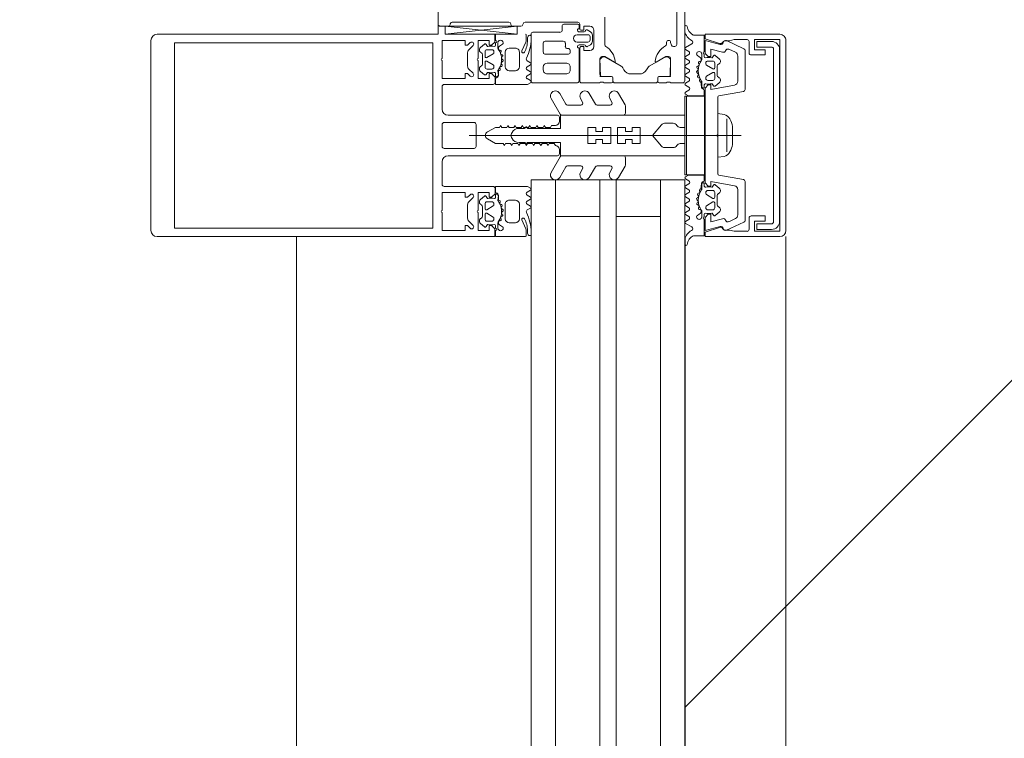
# Model space of a CAD drawing. Header units: centimetres. Extents: x -1737 to 3083, y -1 to 3760.
# Tile 7 of 36: x -574 to -550, y 1413 to 1431. Entities that reach past the tile are written whole.
import ezdxf

# ---------------------------------------------------------------- set-up
doc = ezdxf.new("R2010")
doc.units = ezdxf.units.CM
for name, color, linetype, lineweight in [('A-DETL-GENF', 92, 'Continuous', 9), ('A-DOOR', 31, 'Continuous', 13), ('A-GLAZ-CURT', 52, 'Continuous', 13), ('A-GLAZ-CWMG', 51, 'Continuous', 13), ('G-ANNO-TEXT', 231, 'Continuous', 13)]:
    doc.layers.add(name, color=color, linetype=linetype, lineweight=lineweight)

msp = doc.modelspace()

# ---------------------------------------------------------------- linework, layer by layer
at = {"layer": 'A-DETL-GENF', "color": 251, "linetype": 'Continuous', "lineweight": 9}
msp.add_line((-557.873, 1413.682), (542.377, 2513.932), dxfattribs=at)
at = {"layer": 'A-DETL-GENF', "color": 251, "lineweight": 9}
msp.add_line((-563.973, 1430.326), (-563.973, 1527.826), dxfattribs=at)
at = {"layer": 'A-DETL-GENF', "color": 251, "lineweight": 9, "extrusion": (0, 0, -1)}
for p, q in [((-570.923, 1430.326), (-569.541, 1430.326)), ((-570.073, 1430.326), (-564.413, 1430.326)), ((-562.553, 1430.176), (-562.553, 1430.326)), ((-561.793, 1430.306), (-561.793, 1430.176)), ((-571.073, 1425.476), (-571.073, 1430.176)), ((-570.017, 1430.116), (-564.413, 1430.116)), ((-562.925, 1430.002), (-562.827, 1430.084)), ((-562.553, 1430.055), (-562.553, 1430.116)), ((-562.493, 1430.116), (-562.493, 1429.987)), ((-562.432, 1430.053), (-562.383, 1430.081)), ((-561.802, 1430.136), (-561.9, 1429.915)), ((-561.763, 1430.181), (-561.763, 1430.242)), ((-561.703, 1430.302), (-561.693, 1430.302)), ((-557.856, 1430.001), (-557.703, 1430.088)), ((-556.839, 1430.17), (-556.412, 1429.971)), ((-556.283, 1430.146), (-556.283, 1429.866)), ((-555.373, 1425.475), (-555.373, 1430.176)), ((-563.243, 1429.873), (-563.243, 1429.538)), ((-563.108, 1430.05), (-563.214, 1429.943)), ((-562.873, 1429.591), (-562.873, 1429.821)), ((-562.813, 1429.776), (-562.813, 1429.896)), ((-562.608, 1429.842), (-562.768, 1429.75)), ((-562.763, 1429.946), (-562.643, 1429.946)), ((-562.593, 1429.896), (-562.593, 1429.868)), ((-562.435, 1429.933), (-562.45, 1429.933)), ((-562.424, 1429.873), (-562.413, 1429.892)), ((-562.393, 1429.823), (-562.406, 1429.827)), ((-562.313, 1429.526), (-562.313, 1429.886)), ((-562.213, 1429.986), (-562.063, 1429.986)), ((-561.963, 1429.886), (-561.963, 1429.526)), ((-557.771, 1429.899), (-557.856, 1429.949)), ((-557.856, 1429.781), (-557.771, 1429.831)), ((-557.453, 1429.707), (-557.453, 1429.836)), ((-557.393, 1429.836), (-557.393, 1429.775)), ((-556.621, 1429.881), (-556.784, 1429.957)), ((-556.383, 1429.925), (-556.383, 1428.964)), ((-555.679, 1425.691), (-555.679, 1429.961)), ((-555.529, 1429.951), (-555.529, 1425.701)), ((-562.813, 1429.516), (-562.813, 1429.636)), ((-562.768, 1429.662), (-562.608, 1429.569)), ((-562.394, 1429.582), (-562.404, 1429.593)), ((-562.396, 1429.641), (-562.379, 1429.651)), ((-562.395, 1429.759), (-562.381, 1429.773)), ((-562.378, 1429.702), (-562.39, 1429.71)), ((-561.768, 1429.668), (-561.688, 1429.622)), ((-557.771, 1429.679), (-557.856, 1429.729)), ((-557.856, 1429.561), (-557.771, 1429.611)), ((-557.563, 1429.801), (-557.515, 1429.773)), ((-557.533, 1429.612), (-557.522, 1429.593)), ((-557.497, 1429.653), (-557.511, 1429.653)), ((-557.353, 1429.616), (-557.353, 1429.588)), ((-557.183, 1429.666), (-557.303, 1429.666)), ((-557.133, 1429.496), (-557.133, 1429.616)), ((-557.119, 1429.804), (-557.022, 1429.722)), ((-556.563, 1429.168), (-556.563, 1429.79)), ((-563.214, 1429.468), (-563.108, 1429.362)), ((-562.827, 1429.328), (-562.925, 1429.409)), ((-562.643, 1429.466), (-562.763, 1429.466)), ((-562.593, 1429.543), (-562.593, 1429.516)), ((-562.553, 1429.29), (-562.553, 1429.355)), ((-562.441, 1429.471), (-562.448, 1429.485)), ((-562.429, 1429.528), (-562.409, 1429.533)), ((-562.063, 1429.426), (-562.213, 1429.426)), ((-561.688, 1429.57), (-561.773, 1429.521)), ((-561.773, 1429.45), (-561.688, 1429.401)), ((-561.688, 1429.349), (-561.773, 1429.301)), ((-557.77, 1429.46), (-557.856, 1429.509)), ((-557.856, 1429.341), (-557.771, 1429.391)), ((-557.557, 1429.43), (-557.569, 1429.422)), ((-557.567, 1429.371), (-557.55, 1429.361)), ((-557.566, 1429.493), (-557.552, 1429.479)), ((-557.54, 1429.547), (-557.554, 1429.543)), ((-557.338, 1429.562), (-557.178, 1429.47)), ((-557.178, 1429.382), (-557.338, 1429.289)), ((-557.133, 1429.236), (-557.133, 1429.356)), ((-557.073, 1429.541), (-557.073, 1429.31)), ((-561.773, 1429.23), (-561.688, 1429.181)), ((-557.77, 1429.239), (-557.856, 1429.289)), ((-557.856, 1429.121), (-557.77, 1429.171)), ((-557.542, 1429.313), (-557.552, 1429.302)), ((-557.538, 1429.253), (-557.517, 1429.248)), ((-557.499, 1429.205), (-557.506, 1429.191)), ((-557.353, 1429.263), (-557.353, 1429.236)), ((-557.303, 1429.186), (-557.183, 1429.186)), ((-557.022, 1429.129), (-557.119, 1429.048)), ((-563.823, 1429.086), (-562.613, 1429.086)), ((-560.813, 1428.601), (-560.965, 1428.863)), ((-560.083, 1428.601), (-560.235, 1428.863)), ((-559.35, 1428.587), (-559.509, 1428.863)), ((-557.857, 1428.9), (-557.774, 1428.948)), ((-557.775, 1429.022), (-557.856, 1429.069)), ((-557.393, 1429.075), (-557.393, 1429.01)), ((-556.425, 1428.915), (-557.033, 1428.808)), ((-561.181, 1428.738), (-560.958, 1428.351)), ((-560.451, 1428.738), (-560.401, 1428.651)), ((-559.726, 1428.738), (-559.675, 1428.651)), ((-557.058, 1428.778), (-557.058, 1427.851)), ((-560.444, 1428.576), (-560.77, 1428.576)), ((-559.719, 1428.576), (-560.04, 1428.576)), ((-559.343, 1428.376), (-559.343, 1428.562)), ((-563.083, 1428.146), (-563.823, 1428.146)), ((-561.023, 1428.326), (-563.723, 1428.326)), ((-560.973, 1428.176), (-560.973, 1428.276)), ((-560.914, 1428.326), (-559.393, 1428.326)), ((-558.375, 1428.126), (-558.16, 1428.126)), ((-557.873, 1428.026), (-557.873, 1428.326)), ((-556.838, 1427.418), (-556.838, 1428.233)), ((-563.873, 1428.096), (-563.873, 1427.556)), ((-563.033, 1427.556), (-563.033, 1428.096)), ((-562.145, 1427.901), (-562.16, 1427.876)), ((-561.834, 1428.001), (-561.972, 1428.001)), ((-561.802, 1428.036), (-561.816, 1428.011)), ((-561.77, 1428.011), (-561.785, 1428.036)), ((-557.987, 1428.026), (-557.873, 1428.026)), ((-556.69, 1428.051), (-556.69, 1427.601)), ((-563.201, 1427.826), (-557.873, 1427.826)), ((-562.145, 1427.751), (-562.16, 1427.776)), ((-561.834, 1427.651), (-561.972, 1427.651)), ((-561.802, 1427.616), (-561.816, 1427.641)), ((-561.77, 1427.641), (-561.785, 1427.616)), ((-557.873, 1427.826), (-556.48, 1427.826)), ((-557.058, 1427.801), (-557.058, 1426.873)), ((-563.823, 1427.506), (-563.083, 1427.506)), ((-560.973, 1427.376), (-560.973, 1427.476)), ((-558.375, 1427.526), (-558.16, 1427.526)), ((-557.987, 1427.626), (-557.873, 1427.626)), ((-557.873, 1427.626), (-557.873, 1427.326)), ((-563.723, 1427.326), (-561.023, 1427.326)), ((-561.181, 1426.913), (-560.958, 1427.301)), ((-560.914, 1427.326), (-559.393, 1427.326)), ((-559.343, 1427.276), (-559.343, 1427.089)), ((-560.813, 1427.051), (-560.965, 1426.788)), ((-560.444, 1427.076), (-560.77, 1427.076)), ((-560.451, 1426.913), (-560.401, 1427.001)), ((-560.083, 1427.051), (-560.235, 1426.788)), ((-559.719, 1427.076), (-560.04, 1427.076)), ((-559.726, 1426.913), (-559.675, 1427.001)), ((-559.35, 1427.064), (-559.509, 1426.788)), ((-557.857, 1426.751), (-557.774, 1426.703)), ((-557.033, 1426.843), (-556.425, 1426.736)), ((-556.383, 1426.687), (-556.383, 1425.726)), ((-562.613, 1426.566), (-563.823, 1426.566)), ((-561.773, 1426.421), (-561.688, 1426.47)), ((-557.775, 1426.629), (-557.856, 1426.582)), ((-557.856, 1426.53), (-557.77, 1426.48)), ((-557.77, 1426.412), (-557.856, 1426.362)), ((-557.499, 1426.446), (-557.506, 1426.46)), ((-557.393, 1426.576), (-557.393, 1426.642)), ((-557.353, 1426.388), (-557.353, 1426.416)), ((-557.303, 1426.466), (-557.183, 1426.466)), ((-557.133, 1426.416), (-557.133, 1426.296)), ((-557.022, 1426.522), (-557.119, 1426.604)), ((-556.563, 1425.861), (-556.563, 1426.484)), ((-563.108, 1426.29), (-563.214, 1426.183)), ((-562.827, 1426.324), (-562.925, 1426.242)), ((-562.643, 1426.186), (-562.763, 1426.186)), ((-562.553, 1426.362), (-562.553, 1426.296)), ((-562.441, 1426.18), (-562.448, 1426.166)), ((-562.063, 1426.226), (-562.213, 1426.226)), ((-561.688, 1426.302), (-561.773, 1426.35)), ((-561.773, 1426.201), (-561.688, 1426.25)), ((-557.856, 1426.31), (-557.771, 1426.26)), ((-557.77, 1426.191), (-557.856, 1426.142)), ((-557.557, 1426.221), (-557.569, 1426.229)), ((-557.567, 1426.28), (-557.55, 1426.29)), ((-557.566, 1426.158), (-557.552, 1426.172)), ((-557.542, 1426.338), (-557.552, 1426.349)), ((-557.538, 1426.398), (-557.517, 1426.404)), ((-557.178, 1426.27), (-557.338, 1426.362)), ((-557.338, 1426.089), (-557.178, 1426.182)), ((-557.073, 1426.11), (-557.073, 1426.341)), ((-563.243, 1426.113), (-563.243, 1425.778)), ((-562.873, 1426.061), (-562.873, 1425.831)), ((-562.813, 1426.136), (-562.813, 1426.016)), ((-562.768, 1425.99), (-562.608, 1426.082)), ((-562.593, 1426.108), (-562.593, 1426.136)), ((-562.429, 1426.124), (-562.409, 1426.118)), ((-562.394, 1426.069), (-562.404, 1426.058)), ((-562.396, 1426.01), (-562.379, 1426)), ((-562.378, 1425.949), (-562.39, 1425.941)), ((-562.313, 1426.126), (-562.313, 1425.766)), ((-561.963, 1425.766), (-561.963, 1426.126)), ((-561.688, 1426.081), (-561.773, 1426.13)), ((-561.768, 1425.983), (-561.688, 1426.029)), ((-557.856, 1426.09), (-557.771, 1426.04)), ((-557.771, 1425.972), (-557.856, 1425.922)), ((-557.54, 1426.104), (-557.554, 1426.108)), ((-557.533, 1426.039), (-557.522, 1426.058)), ((-557.497, 1425.998), (-557.511, 1425.999)), ((-557.453, 1425.944), (-557.453, 1425.816)), ((-557.353, 1426.036), (-557.353, 1426.063)), ((-557.183, 1425.986), (-557.303, 1425.986)), ((-557.133, 1426.156), (-557.133, 1426.036)), ((-557.119, 1425.848), (-557.022, 1425.929)), ((-563.214, 1425.708), (-563.108, 1425.602)), ((-562.813, 1425.876), (-562.813, 1425.756)), ((-562.608, 1425.809), (-562.768, 1425.902)), ((-562.763, 1425.706), (-562.643, 1425.706)), ((-562.593, 1425.756), (-562.593, 1425.783)), ((-562.435, 1425.719), (-562.45, 1425.718)), ((-562.424, 1425.778), (-562.413, 1425.759)), ((-562.393, 1425.828), (-562.406, 1425.824)), ((-562.395, 1425.892), (-562.381, 1425.878)), ((-561.802, 1425.515), (-561.9, 1425.736)), ((-557.856, 1425.87), (-557.771, 1425.821)), ((-557.771, 1425.752), (-557.856, 1425.702)), ((-557.563, 1425.85), (-557.515, 1425.878)), ((-557.393, 1425.816), (-557.393, 1425.876)), ((-556.412, 1425.68), (-556.839, 1425.481)), ((-556.784, 1425.694), (-556.621, 1425.771)), ((-556.283, 1425.786), (-556.283, 1425.506)), ((-570.073, 1425.536), (-564.413, 1425.536)), ((-562.925, 1425.649), (-562.827, 1425.568)), ((-562.553, 1425.596), (-562.553, 1425.536)), ((-562.493, 1425.536), (-562.493, 1425.664)), ((-562.432, 1425.598), (-562.383, 1425.57)), ((-562.213, 1425.666), (-562.063, 1425.666)), ((-561.793, 1425.346), (-561.793, 1425.475)), ((-561.763, 1425.471), (-561.763, 1425.41)), ((-557.856, 1425.65), (-557.703, 1425.563)), ((-569.541, 1425.326), (-570.923, 1425.326)), ((-570.073, 1425.326), (-564.413, 1425.326)), ((-561.703, 1425.35), (-561.693, 1425.35)), ((-557.872, 1425.227), (-557.872, 1425.138))]:
    msp.add_line(p, q, dxfattribs=at)
at = {"layer": 'A-DETL-GENF', "color": 251, "lineweight": 9, "extrusion": (0, 0, -1), "flags": 128}
for points in [[(563.973, 1430.326), (564.252, 1430.326), (564.573, 1430.326)], [(562.983, 1429.731), (562.983, 1430.176), (562.713, 1430.176), (562.713, 1430.056), (562.653, 1430.056), (562.573, 1430.136), (562.573, 1430.326)], [(557.662, 1430.306), (557.393, 1430.306), (557.393, 1429.896)], [(555.523, 1430.326), (557.373, 1430.326), (557.373, 1430.215), (557.015, 1430.099)], [(569.541, 1425.536), (570.493, 1425.536), (570.493, 1430.116), (569.541, 1430.116)], [(564.573, 1425.536), (564.252, 1425.536), (564.103, 1425.536), (564.103, 1426.706), (564.103, 1428.945), (564.103, 1430.116), (564.252, 1430.116), (564.573, 1430.116)], [(563.873, 1429.731), (563.873, 1430.176), (563.303, 1430.176), (563.303, 1430.056), (563.243, 1430.056), (563.179, 1430.12)], [(562.782, 1430.076), (562.753, 1430.026), (562.74, 1430.026)], [(556.939, 1429.883), (557.233, 1429.962), (557.233, 1429.776), (557.293, 1429.776), (557.373, 1429.856), (557.373, 1430.176), (556.999, 1430.075)], [(556.872, 1430.166), (556.767, 1430.166), (556.649, 1430.196), (556.334, 1430.196)], [(556.233, 1429.816), (555.883, 1429.816), (555.883, 1429.946), (556.153, 1429.946), (556.153, 1430.196), (555.523, 1430.196), (555.523, 1425.456), (556.153, 1425.456), (556.153, 1425.706), (555.883, 1425.706), (555.883, 1425.836), (556.233, 1425.836)], [(555.729, 1430.011), (556.089, 1430.011), (556.089, 1430.151), (555.729, 1430.151)], [(563.179, 1429.291), (563.243, 1429.356), (563.303, 1429.356), (563.303, 1429.236), (563.873, 1429.236), (563.873, 1429.681)], [(562.563, 1429.136), (562.563, 1429.266), (562.653, 1429.356), (562.713, 1429.356), (562.713, 1429.236), (562.983, 1429.236), (562.983, 1429.681)], [(557.206, 1429.746), (557.193, 1429.746), (557.164, 1429.796)], [(562.74, 1429.386), (562.753, 1429.386), (562.782, 1429.336)], [(562.493, 1429.43), (562.483, 1429.3), (562.483, 1429.428), (562.468, 1429.428)], [(561.688, 1429.129), (561.763, 1429.086), (562.553, 1429.086), (562.553, 1429.221)], [(557.453, 1429.029), (557.453, 1429.15), (557.479, 1429.148), (557.463, 1429.02)], [(557.164, 1429.056), (557.193, 1429.106), (557.206, 1429.106)], [(563.873, 1428.476), (563.873, 1428.945), (563.873, 1429.036)], [(557.393, 1428.941), (557.393, 1428.806), (557.783, 1428.806), (557.857, 1428.848)], [(556.646, 1426.582), (557.233, 1426.686), (557.233, 1426.576), (557.293, 1426.576), (557.373, 1426.656), (557.373, 1428.996), (557.293, 1429.076), (557.233, 1429.076), (557.233, 1428.966), (556.646, 1429.069)], [(556.899, 1427.306), (557.053, 1427.286), (557.053, 1428.366), (556.899, 1428.346)], [(557.873, 1428.326), (560.943, 1428.326), (560.943, 1428.001), (561.753, 1428.001)], [(562.753, 1427.912), (562.557, 1428.026), (562.457, 1428.026), (562.428, 1428.076), (562.399, 1428.026), (562.277, 1428.026), (562.248, 1428.076), (562.219, 1428.026), (562.097, 1428.026), (562.068, 1428.076), (562.039, 1428.026), (561.917, 1428.026), (561.888, 1428.076), (561.859, 1428.026), (561.737, 1428.026), (561.708, 1428.076), (561.679, 1428.026), (561.557, 1428.026), (561.528, 1428.076), (561.499, 1428.026), (561.377, 1428.026), (561.348, 1428.076), (561.319, 1428.026), (561.197, 1428.026), (561.168, 1428.076), (561.073, 1428.076)], [(558.451, 1428.09), (558.673, 1427.826), (558.973, 1427.826), (558.973, 1428.026), (559.173, 1428.026), (559.173, 1427.926), (559.339, 1427.926), (559.339, 1428.026), (559.539, 1428.026), (559.539, 1427.826), (559.706, 1427.826), (559.706, 1428.026), (559.906, 1428.026), (559.906, 1427.926), (560.073, 1427.926), (560.073, 1428.026), (560.273, 1428.026), (560.273, 1427.826), (562.173, 1427.826), (560.273, 1427.826), (560.273, 1427.626), (560.073, 1427.626), (560.073, 1427.726), (559.906, 1427.726), (559.906, 1427.626), (559.706, 1427.626), (559.706, 1427.826), (559.539, 1427.826), (559.539, 1427.626), (559.339, 1427.626), (559.339, 1427.726), (559.173, 1427.726), (559.173, 1427.626), (558.973, 1427.626), (558.973, 1427.826), (558.673, 1427.826), (558.451, 1427.561)], [(561.073, 1427.576), (561.102, 1427.626), (561.224, 1427.626), (561.253, 1427.576), (561.282, 1427.626), (561.404, 1427.626), (561.433, 1427.576), (561.462, 1427.626), (561.584, 1427.626), (561.613, 1427.576), (561.642, 1427.626), (561.764, 1427.626), (561.793, 1427.576), (561.822, 1427.626), (561.944, 1427.626), (561.973, 1427.576), (562.002, 1427.626), (562.124, 1427.626), (562.153, 1427.576), (562.182, 1427.626), (562.304, 1427.626), (562.333, 1427.576), (562.362, 1427.626), (562.557, 1427.626), (562.753, 1427.739)], [(557.873, 1427.326), (560.943, 1427.326), (560.943, 1427.651), (561.753, 1427.651)], [(563.873, 1426.616), (563.873, 1426.706), (563.873, 1427.176)], [(557.393, 1426.71), (557.393, 1426.846), (557.783, 1426.846), (557.857, 1426.803)], [(563.873, 1425.971), (563.873, 1426.416), (563.303, 1426.416), (563.303, 1426.296), (563.243, 1426.296), (563.179, 1426.36)], [(562.983, 1425.971), (562.983, 1426.416), (562.713, 1426.416), (562.713, 1426.296), (562.653, 1426.296), (562.563, 1426.386), (562.563, 1426.516)], [(561.688, 1426.522), (561.763, 1426.566), (562.553, 1426.566), (562.553, 1426.43)], [(557.453, 1426.623), (557.453, 1426.501), (557.479, 1426.504), (557.463, 1426.631)], [(557.164, 1426.596), (557.193, 1426.546), (557.206, 1426.546)], [(562.74, 1426.266), (562.753, 1426.266), (562.782, 1426.316)], [(562.493, 1426.221), (562.483, 1426.351), (562.483, 1426.224), (562.468, 1426.224)], [(564.573, 1425.326), (564.252, 1425.326), (562.573, 1425.326), (562.573, 1425.516), (562.653, 1425.596), (562.713, 1425.596), (562.713, 1425.476), (562.983, 1425.476), (562.983, 1425.921)], [(563.179, 1425.531), (563.243, 1425.596), (563.303, 1425.596), (563.303, 1425.476), (563.873, 1425.476), (563.873, 1425.921)], [(557.662, 1425.346), (557.393, 1425.346), (557.393, 1425.756)], [(556.999, 1425.576), (557.373, 1425.476), (557.373, 1425.796), (557.293, 1425.876), (557.233, 1425.876), (557.233, 1425.689), (556.939, 1425.768)], [(557.206, 1425.906), (557.193, 1425.906), (557.164, 1425.856)], [(562.782, 1425.576), (562.753, 1425.626), (562.74, 1425.626)], [(562.553, 1425.476), (562.553, 1425.326), (561.813, 1425.326)], [(557.015, 1425.552), (557.373, 1425.436), (557.373, 1425.326), (555.523, 1425.326)], [(556.333, 1425.456), (556.649, 1425.456), (556.767, 1425.486), (556.872, 1425.486)], [(555.729, 1425.501), (556.089, 1425.501), (556.089, 1425.641), (555.729, 1425.641)]]:
    msp.add_lwpolyline(points, dxfattribs=at)
for points in [[(557.873, 1426.856), (557.873, 1428.796), (557.833, 1428.796), (557.833, 1426.856)], [(557.833, 1426.856), (557.833, 1428.796), (557.383, 1428.796), (557.383, 1426.856)]]:
    msp.add_lwpolyline(points, close=True, dxfattribs=at)
at = {"layer": 'A-DETL-GENF', "color": 251, "lineweight": 9, "extrusion": (0, 0, -1)}
for centre, radius, start, end in [((570.923, 1430.176), 0.15, 0, 90), ((561.813, 1430.306), 0.02, 90.0061, 179.9938), ((557.842, 1430.513), 0.03, 359.9022, 171.6433), ((557.582, 1430.44), 0.291, 295.3637, 350.4545), ((557.53, 1430.559), 0.286, 297.5921, 351.6433), ((555.523, 1430.176), 0.15, 89.9938, 180.0062), ((563.143, 1430.085), 0.05, 45, 225), ((562.808, 1430.061), 0.03, 50.0081, 149.9928), ((562.553, 1430.146), 0.03, 89.9978, 269.9978), ((562.428, 1430.116), 0.065, 359.9978, 179.9978), ((562.403, 1430.116), 0.04, 179.9978, 240.004), ((562.393, 1430.181), 0.63, 179.9981, 208.0699), ((561.893, 1430.176), 0.1, 180.0023, 203.9916), ((562.743, 1430.215), 1.07, 180.0066, 206.658), ((561.703, 1430.242), 0.06, 359.9876, 90.0101), ((561.693, 1430.282), 0.02, 89.9598, 180.0205), ((557.728, 1430.132), 0.05, 115.3637, 240.1649), ((556.993, 1430.166), 0.07, 210.0064, 288), ((556.983, 1430.133), 0.06, 188.4417, 285), ((556.872, 1430.096), 0.07, 30.0064, 90), ((556.865, 1430.116), 0.06, 8.4417, 115), ((556.334, 1430.144), 0.0512, 90.5709, 178.6482), ((555.728, 1429.951), 0.2, 89.9718, 180.0352), ((563.143, 1429.873), 0.1, 0, 45), ((562.873, 1429.941), 0.08, 292.6134, 50.0011), ((562.923, 1429.821), 0.05, 112.6202, 179.9974), ((562.763, 1429.896), 0.05, 359.9877, 90.0079), ((562.662, 1429.722), 0.314, 75.4957, 104.4999), ((562.643, 1429.896), 0.05, 89.9875, 180.008), ((562.623, 1429.868), 0.03, 179.9857, 240.0042), ((562.583, 1430.056), 0.03, 180.903, 269.9793), ((562.443, 1429.987), 0.05, 324.9199, 359.9978), ((562.844, 1429.706), 0.44, 144.9199, 215.839), ((562.382, 1429.966), 0.1, 0.8249, 59.9955), ((562.448, 1429.967), 0.0339, 273.0003, 0.8195), ((562.437, 1429.905), 0.0272, 93.0125, 209.9868), ((562.397, 1429.857), 0.0316, 288.0011, 29.9907), ((562.402, 1429.794), 0.03, 107.9969, 224.9972), ((562.213, 1429.886), 0.1, 359.9978, 89.9978), ((562.063, 1429.886), 0.1, 89.9978, 179.9978), ((561.868, 1429.901), 0.035, 208.0726, 23.9962), ((557.841, 1429.975), 0.03, 300.7154, 60.1649), ((557.795, 1429.865), 0.0417, 125.132, 234.868), ((557.518, 1429.836), 0.065, 0, 180), ((557.543, 1429.836), 0.04, 299.9937, 0), ((557.393, 1429.866), 0.03, 270, 90), ((556.923, 1429.941), 0.06, 198.8192, 285), ((556.81, 1429.902), 0.06, 18.8192, 115), ((556.663, 1429.79), 0.1, 115, 180), ((556.433, 1429.925), 0.05, 115, 180), ((556.233, 1429.866), 0.05, 270, 0.0001), ((555.729, 1429.961), 0.0499, 89.8796, 180.0225), ((563.868, 1429.706), 0.0256, 282.6804, 77.3196), ((562.978, 1429.706), 0.0256, 282.6804, 77.3196), ((562.923, 1429.591), 0.05, 179.9966, 247.3769), ((562.783, 1429.776), 0.03, 239.9953, 0.0042), ((562.783, 1429.636), 0.03, 359.9965, 119.9951), ((562.381, 1429.614), 0.0316, 318.0004, 59.9952), ((562.417, 1429.562), 0.03, 137.9949, 255.0023), ((562.373, 1429.737), 0.0316, 302.9873, 45.0068), ((562.394, 1429.677), 0.03, 122.9992, 239.9975), ((561.741, 1429.712), 0.051, 301.8047, 26.6592), ((561.703, 1429.596), 0.03, 119.9942, 240.0014), ((557.841, 1429.755), 0.03, 300.5887, 59.5346), ((557.795, 1429.645), 0.0415, 125.012, 234.988), ((557.102, 1429.426), 0.44, 324.1588, 35.0779), ((557.55, 1429.577), 0.0316, 150.007, 251.9967), ((557.51, 1429.625), 0.0272, 330.011, 86.9853), ((557.565, 1429.686), 0.1, 120.0023, 179.1728), ((557.498, 1429.687), 0.0339, 179.1783, 266.9975), ((557.503, 1429.707), 0.05, 180, 215.0779), ((557.363, 1429.776), 0.03, 270.0185, 359.0948), ((557.285, 1429.442), 0.314, 75.4979, 104.5021), ((557.303, 1429.616), 0.05, 359.9897, 90.0103), ((557.323, 1429.588), 0.03, 299.9936, 0.0121), ((557.183, 1429.616), 0.05, 89.9899, 180.0101), ((557.138, 1429.781), 0.03, 30.0049, 129.9897), ((557.023, 1429.541), 0.05, 0.0003, 67.3776), ((557.073, 1429.661), 0.08, 129.9967, 247.3844), ((563.143, 1429.538), 0.1, 315, 0), ((563.143, 1429.326), 0.05, 135, 315), ((562.873, 1429.471), 0.08, 310.0008, 67.375), ((562.808, 1429.351), 0.03, 209.9961, 310.0091), ((562.763, 1429.516), 0.05, 270.007, 359.9886), ((562.662, 1429.69), 0.314, 256.8002, 284.4808), ((562.643, 1429.516), 0.05, 180.0068, 269.9887), ((562.623, 1429.543), 0.03, 119.9928, 180.0084), ((562.583, 1429.355), 0.03, 76.8002, 179.9978), ((562.463, 1429.43), 0.03, 359.9978, 35.839), ((562.468, 1429.458), 0.03, 153.0068, 269.9866), ((562.421, 1429.499), 0.03, 333.0009, 74.9963), ((562.213, 1429.526), 0.1, 269.9978, 359.9978), ((562.063, 1429.526), 0.1, 179.9978, 269.9978), ((561.752, 1429.486), 0.041, 299.9963, 59.9993), ((561.703, 1429.375), 0.03, 119.9942, 240.0014), ((557.841, 1429.535), 0.03, 300.1448, 59.5346), ((557.841, 1429.315), 0.03, 300.3449, 59.5346), ((557.797, 1429.426), 0.043, 127.8436, 233.8234), ((557.552, 1429.397), 0.03, 300.0003, 56.9985), ((557.544, 1429.514), 0.03, 315.0005, 72.0009), ((557.574, 1429.457), 0.0316, 134.991, 237.0104), ((557.566, 1429.334), 0.0316, 120.0026, 221.9974), ((557.163, 1429.496), 0.03, 179.9936, 300.0024), ((557.163, 1429.356), 0.03, 60.0027, 180.0013), ((562.613, 1429.136), 0.05, 180, 270), ((562.526, 1429.309), 0.033, 179.9978, 324.9077), ((562.523, 1429.221), 0.03, 0.0008, 82.8093), ((562.533, 1429.3), 0.05, 179.9889, 262.8241), ((561.752, 1429.265), 0.041, 300.003, 59.9925), ((561.703, 1429.155), 0.03, 119.9942, 240.0014), ((557.841, 1429.095), 0.03, 300.3446, 59.7685), ((557.795, 1429.205), 0.0419, 125.4665, 234.6999), ((557.53, 1429.282), 0.03, 284.9955, 42.0028), ((557.525, 1429.219), 0.03, 105.0015, 206.9968), ((557.479, 1429.178), 0.03, 270.0112, 26.991), ((557.483, 1429.15), 0.03, 144.1588, 180), ((557.363, 1429.075), 0.03, 0, 103.1975), ((557.285, 1429.41), 0.314, 255.517, 283.1975), ((557.323, 1429.263), 0.03, 359.9893, 60.005), ((557.303, 1429.236), 0.05, 270.009, 359.991), ((557.183, 1429.236), 0.05, 180.0092, 269.9908), ((557.023, 1429.31), 0.05, 292.6209, 0.0012), ((557.073, 1429.19), 0.08, 112.6228, 229.9969), ((556.663, 1429.168), 0.1, 180, 260), ((563.823, 1429.036), 0.05, 0, 90), ((561.073, 1428.801), 0.125, 330, 150), ((560.343, 1428.801), 0.125, 330, 150), ((559.617, 1428.801), 0.125, 330, 150), ((557.842, 1428.874), 0.03, 299.7965, 60.132), ((557.794, 1428.985), 0.0416, 116.9541, 241.568), ((557.413, 1429.02), 0.05, 277.1737, 0.0088), ((557.42, 1429.029), 0.033, 215.0901, 360), ((557.423, 1428.941), 0.03, 97.1885, 179.997), ((557.138, 1429.071), 0.03, 229.9887, 330.0017), ((556.433, 1428.964), 0.05, 180, 260), ((560.77, 1428.626), 0.05, 270, 330), ((560.444, 1428.626), 0.05, 150, 270), ((560.04, 1428.626), 0.05, 270, 330), ((559.719, 1428.626), 0.05, 150, 270), ((557.028, 1428.778), 0.03, 0, 80), ((563.723, 1428.476), 0.15, 270, 0), ((559.393, 1428.376), 0.05, 180, 270), ((559.393, 1428.562), 0.05, 150, 180), ((563.823, 1428.096), 0.05, 0, 90), ((563.083, 1428.096), 0.05, 90, 180), ((561.073, 1428.176), 0.1, 180, 270), ((561.023, 1428.276), 0.05, 90, 180), ((560.914, 1428.376), 0.05, 270, 330), ((558.375, 1428.026), 0.1, 40, 90), ((558.16, 1428.026), 0.1, 90, 150), ((556.952, 1428.132), 0.22, 103.9707, 152.728), ((557.583, 1427.825), 0.921, 153.7078, 165.8284), ((562.703, 1427.826), 0.1, 300, 60), ((562.073, 1427.826), 0.1, 0, 30), ((561.972, 1427.801), 0.2, 30, 90), ((561.834, 1428.021), 0.02, 210.0303, 270), ((561.793, 1428.031), 0.01, 30.0303, 149.9802), ((561.753, 1428.021), 0.02, 270, 329.9802), ((557.987, 1428.126), 0.1, 270, 330), ((562.073, 1427.826), 0.1, 330, 0), ((561.972, 1427.851), 0.2, 270, 330), ((561.834, 1427.631), 0.02, 90, 149.9697), ((561.753, 1427.631), 0.02, 30.0198, 90), ((557.053, 1427.826), 0.0256, 282.6804, 77.3196), ((563.823, 1427.556), 0.05, 270, 0), ((563.083, 1427.556), 0.05, 180, 270), ((561.793, 1427.621), 0.01, 210.0198, 329.9697), ((561.073, 1427.476), 0.1, 90, 180), ((558.375, 1427.626), 0.1, 270, 320), ((558.16, 1427.626), 0.1, 210, 270), ((557.987, 1427.526), 0.1, 30, 90), ((556.952, 1427.519), 0.22, 207.2746, 256.0268), ((557.582, 1427.826), 0.92, 194.1683, 206.293), ((563.723, 1427.176), 0.15, 0, 90), ((561.023, 1427.376), 0.05, 180, 270), ((560.914, 1427.276), 0.05, 30, 90), ((559.393, 1427.276), 0.05, 90, 180), ((561.073, 1426.851), 0.125, 210, 30), ((560.77, 1427.026), 0.05, 30, 90), ((560.343, 1426.851), 0.125, 210, 30), ((560.444, 1427.026), 0.05, 90, 210), ((560.04, 1427.026), 0.05, 30, 90), ((559.617, 1426.851), 0.125, 210, 30), ((559.719, 1427.026), 0.05, 90, 210), ((559.393, 1427.089), 0.05, 180, 210), ((557.842, 1426.777), 0.03, 299.868, 60.2035), ((557.794, 1426.666), 0.0416, 118.432, 243.0459), ((557.413, 1426.631), 0.05, 359.9912, 82.8263), ((557.42, 1426.623), 0.033, 0, 144.9099), ((557.423, 1426.71), 0.03, 180.003, 262.8115), ((557.028, 1426.873), 0.03, 280, 0), ((556.433, 1426.687), 0.05, 100, 180), ((563.823, 1426.616), 0.05, 270, 0), ((562.613, 1426.516), 0.05, 90, 180), ((562.523, 1426.43), 0.03, 277.1907, 359.9992), ((561.752, 1426.386), 0.041, 300.0075, 59.997), ((561.703, 1426.496), 0.03, 119.9986, 240.0058), ((557.841, 1426.556), 0.03, 300.2315, 59.6554), ((557.795, 1426.446), 0.0419, 125.3001, 234.5335), ((557.102, 1426.226), 0.44, 324.9221, 35.8412), ((557.525, 1426.433), 0.03, 153.0032, 254.9985), ((557.479, 1426.474), 0.03, 333.009, 89.9888), ((557.483, 1426.501), 0.03, 180, 215.8412), ((557.363, 1426.576), 0.03, 256.8025, 0), ((557.285, 1426.241), 0.314, 76.8025, 104.483), ((557.303, 1426.416), 0.05, 0.009, 89.991), ((557.183, 1426.416), 0.05, 90.0092, 179.9908), ((557.138, 1426.581), 0.03, 29.9983, 130.0113), ((557.073, 1426.461), 0.08, 130.0031, 247.3772), ((556.663, 1426.484), 0.1, 100, 180), ((563.143, 1426.113), 0.1, 0, 45), ((563.143, 1426.325), 0.05, 45, 225), ((562.873, 1426.181), 0.08, 292.625, 49.9992), ((562.808, 1426.301), 0.03, 49.9909, 150.0039), ((562.763, 1426.136), 0.05, 0.0114, 89.993), ((562.662, 1425.961), 0.314, 75.5192, 103.1998), ((562.643, 1426.136), 0.05, 90.0113, 179.9932), ((562.583, 1426.296), 0.03, 180.0022, 283.1998), ((562.526, 1426.343), 0.033, 35.0923, 180.0022), ((562.533, 1426.351), 0.05, 97.1759, 180.0111), ((562.463, 1426.221), 0.03, 324.161, 0.0022), ((562.844, 1425.946), 0.44, 144.161, 215.0801), ((562.468, 1426.194), 0.03, 90.0134, 206.9932), ((562.421, 1426.153), 0.03, 285.0037, 26.9991), ((562.213, 1426.126), 0.1, 0.0022, 90.0022), ((562.063, 1426.126), 0.1, 90.0022, 180.0022), ((561.752, 1426.165), 0.041, 300.0007, 60.0037), ((561.703, 1426.276), 0.03, 119.9986, 240.0058), ((557.841, 1426.336), 0.03, 300.4654, 59.6551), ((557.797, 1426.225), 0.043, 126.1766, 232.1564), ((557.552, 1426.254), 0.03, 303.0015, 59.9997), ((557.53, 1426.369), 0.03, 317.9972, 75.0045), ((557.574, 1426.194), 0.0316, 122.9896, 225.009), ((557.566, 1426.317), 0.0316, 138.0026, 239.9974), ((557.323, 1426.388), 0.03, 299.995, 0.0107), ((557.163, 1426.296), 0.03, 179.9987, 299.9973), ((557.163, 1426.156), 0.03, 59.9976, 180.0064), ((557.023, 1426.341), 0.05, 359.9988, 67.3791), ((563.868, 1425.946), 0.0256, 282.6804, 77.3196), ((562.978, 1425.946), 0.0256, 282.6804, 77.3196), ((562.923, 1426.061), 0.05, 112.6231, 180.0034), ((562.783, 1426.016), 0.03, 240.0049, 0.0035), ((562.623, 1426.108), 0.03, 179.9916, 240.0072), ((562.381, 1426.037), 0.0316, 300.0048, 41.9996), ((562.417, 1426.089), 0.03, 104.9977, 222.0051), ((562.373, 1425.914), 0.0316, 314.9932, 57.0127), ((562.394, 1425.974), 0.03, 120.0025, 237.0008), ((561.741, 1425.94), 0.051, 333.3408, 58.1953), ((561.703, 1426.055), 0.03, 119.9986, 240.0058), ((557.841, 1426.116), 0.03, 300.4654, 59.8552), ((557.795, 1426.006), 0.0415, 125.012, 234.988), ((557.544, 1426.137), 0.03, 287.9991, 44.9995), ((557.55, 1426.074), 0.0316, 108.0033, 209.993), ((557.51, 1426.026), 0.0272, 273.0147, 29.989), ((557.565, 1425.965), 0.1, 180.8272, 239.9977), ((557.498, 1425.964), 0.0339, 93.0025, 180.8217), ((557.503, 1425.944), 0.05, 144.9221, 180), ((557.323, 1426.063), 0.03, 359.9879, 60.0064), ((557.303, 1426.036), 0.05, 269.9897, 0.0103), ((557.183, 1426.036), 0.05, 179.9899, 270.0101), ((557.023, 1426.11), 0.05, 292.6224, 359.9997), ((557.073, 1425.99), 0.08, 112.6156, 230.0033), ((563.143, 1425.778), 0.1, 315, 0), ((562.873, 1425.711), 0.08, 309.9989, 67.3866), ((562.923, 1425.831), 0.05, 180.0026, 247.3798), ((562.783, 1425.876), 0.03, 359.9958, 120.0047), ((562.763, 1425.756), 0.05, 269.9921, 0.0123), ((562.643, 1425.756), 0.05, 179.992, 270.0125), ((562.623, 1425.783), 0.03, 119.9958, 180.0143), ((562.443, 1425.664), 0.05, 0.0022, 35.0801), ((562.448, 1425.684), 0.0339, 359.1805, 86.9997), ((562.382, 1425.685), 0.1, 300.0045, 359.1751), ((562.437, 1425.746), 0.0272, 150.0132, 266.9875), ((562.397, 1425.794), 0.0316, 330.0093, 71.9989), ((562.402, 1425.857), 0.03, 135.0028, 252.0031), ((562.213, 1425.766), 0.1, 270.0022, 0.0022), ((562.063, 1425.766), 0.1, 180.0022, 270.0022), ((561.868, 1425.751), 0.035, 336.0038, 151.9274), ((562.393, 1425.471), 0.63, 151.9301, 180.0019), ((562.743, 1425.437), 1.07, 153.342, 179.9934), ((557.841, 1425.896), 0.03, 300.4654, 59.4113), ((557.841, 1425.676), 0.03, 299.8351, 59.2846), ((557.795, 1425.786), 0.0417, 125.132, 234.868), ((557.543, 1425.816), 0.04, 360, 60.0063), ((557.518, 1425.816), 0.065, 180, 0), ((557.393, 1425.786), 0.03, 270, 90), ((557.363, 1425.876), 0.03, 0.9052, 89.9815), ((557.285, 1426.21), 0.314, 255.4979, 284.5021), ((557.138, 1425.871), 0.03, 230.0103, 329.9951), ((556.923, 1425.71), 0.06, 75, 161.1808), ((556.81, 1425.749), 0.06, 245, 341.1808), ((556.663, 1425.861), 0.1, 180, 245), ((556.433, 1425.726), 0.05, 180, 245), ((556.233, 1425.786), 0.05, 359.9981, 90.0017), ((555.729, 1425.701), 0.2, 180.0295, 269.9723), ((555.729, 1425.691), 0.0501, 180.0875, 269.9336), ((570.923, 1425.476), 0.15, 270, 0), ((563.143, 1425.566), 0.05, 135, 315), ((562.808, 1425.591), 0.03, 210.0072, 309.9919), ((562.662, 1425.93), 0.314, 255.5001, 284.5043), ((562.583, 1425.596), 0.03, 90.0207, 179.097), ((562.553, 1425.506), 0.03, 90.0022, 270.0022), ((562.428, 1425.536), 0.065, 180.0022, 0.0022), ((562.403, 1425.536), 0.04, 119.996, 180.0022), ((561.893, 1425.475), 0.1, 156.0084, 179.9977), ((557.582, 1425.211), 0.291, 9.5455, 64.6363), ((557.728, 1425.52), 0.05, 119.8351, 244.6363), ((556.993, 1425.486), 0.07, 72, 149.9983), ((556.983, 1425.518), 0.06, 75, 171.5583), ((556.872, 1425.556), 0.07, 270, 329.9983), ((556.865, 1425.536), 0.06, 245, 351.5583), ((556.333, 1425.505), 0.0498, 179.8262, 270.1735), ((555.523, 1425.476), 0.15, 180.0494, 269.9506), ((561.813, 1425.346), 0.02, 180.0062, 269.9939), ((561.703, 1425.41), 0.06, 269.9899, 0.0124), ((561.693, 1425.37), 0.02, 179.9795, 270.0402), ((557.672, 1425.226), 0.2, 0.0978, 9.5455), ((557.53, 1425.092), 0.286, 8.3567, 62.4079), ((557.842, 1425.138), 0.03, 188.3567, 0.0978)]:
    msp.add_arc(centre, radius, start, end, dxfattribs=at)
at = {"layer": 'A-DOOR', "color": 251, "lineweight": 9}
for p, q in [((-563.973, 1433.776), (-563.973, 1430.576)), ((-558.073, 1430.076), (-558.073, 1431.176)), ((-557.873, 1431.126), (-557.873, 1429.176)), ((-563.675, 1430.566), (-563.671, 1430.585)), ((-563.622, 1430.626), (-562.225, 1430.626)), ((-562.176, 1430.585), (-562.172, 1430.566)), ((-561.876, 1430.566), (-561.872, 1430.585)), ((-561.823, 1430.626), (-560.518, 1430.626)), ((-560.517, 1430.576), (-560.862, 1430.576)), ((-560.471, 1430.576), (-560.471, 1430.476)), ((-559.851, 1430.069), (-559.851, 1430.75)), ((-563.923, 1430.526), (-563.724, 1430.526)), ((-562.02, 1430.525), (-563.795, 1430.326)), ((-562.123, 1430.526), (-561.925, 1430.526)), ((-561.673, 1430.326), (-561.673, 1429.175)), ((-560.961, 1430.376), (-561.628, 1430.376)), ((-560.907, 1430.526), (-560.907, 1430.416)), ((-560.267, 1430.316), (-560.537, 1430.316)), ((-560.487, 1430.465), (-560.487, 1430.546)), ((-560.361, 1430.386), (-560.483, 1430.386)), ((-560.207, 1430.39), (-560.287, 1430.436)), ((-560.121, 1430.426), (-560.121, 1430.026)), ((-561.373, 1430.11), (-561.373, 1429.889)), ((-560.877, 1430.156), (-561.323, 1430.156)), ((-560.827, 1430.029), (-560.827, 1430.11)), ((-560.537, 1430.136), (-560.267, 1430.136)), ((-560.483, 1430.066), (-560.359, 1430.066)), ((-560.286, 1430.023), (-560.207, 1430.069)), ((-560.217, 1430.186), (-560.217, 1430.266)), ((-560.157, 1430.155), (-560.157, 1430.303)), ((-558.323, 1430.082), (-558.323, 1430.126)), ((-558.223, 1430.126), (-558.203, 1430.06)), ((-561.333, 1429.836), (-560.748, 1429.836)), ((-560.757, 1429.976), (-560.787, 1429.976)), ((-560.707, 1429.889), (-560.707, 1429.93)), ((-560.487, 1429.166), (-560.487, 1429.986)), ((-560.471, 1429.976), (-560.471, 1429.176)), ((-558.156, 1430.026), (-558.123, 1430.026)), ((-560.807, 1429.616), (-561.273, 1429.616)), ((-559.972, 1429.335), (-559.972, 1429.684)), ((-559.819, 1429.754), (-559.444, 1429.538)), ((-558.751, 1429.538), (-558.377, 1429.754)), ((-558.224, 1429.684), (-558.224, 1429.335)), ((-561.373, 1429.516), (-561.373, 1429.446)), ((-561.273, 1429.346), (-560.807, 1429.346)), ((-560.707, 1429.446), (-560.707, 1429.516)), ((-559.407, 1429.5), (-559.378, 1429.448)), ((-559.203, 1429.346), (-558.993, 1429.346)), ((-558.819, 1429.447), (-558.788, 1429.501)), ((-561.628, 1429.126), (-560.541, 1429.126)), ((-560.421, 1429.126), (-559.973, 1429.126)), ((-559.946, 1429.146), (-559.901, 1429.146)), ((-559.682, 1429.285), (-559.922, 1429.285)), ((-559.873, 1429.126), (-559.685, 1429.126)), ((-559.655, 1429.156), (-559.655, 1429.254)), ((-559.652, 1429.176), (-559.652, 1429.255)), ((-558.594, 1429.126), (-559.602, 1429.126)), ((-558.544, 1429.255), (-558.544, 1429.176)), ((-558.541, 1429.156), (-558.541, 1429.254)), ((-558.274, 1429.285), (-558.514, 1429.285)), ((-558.323, 1429.126), (-558.511, 1429.126)), ((-558.251, 1429.146), (-558.296, 1429.146)), ((-557.923, 1429.126), (-558.223, 1429.126))]:
    msp.add_line(p, q, dxfattribs=at)
at = {"layer": 'A-DOOR', "color": 251, "lineweight": 9, "flags": 128}
for points in [[(-562.02, 1430.326), (-563.795, 1430.326), (-563.795, 1430.525), (-562.02, 1430.525), (-562.02, 1430.326), (-563.795, 1430.525)], [(-560.421, 1430.426), (-560.371, 1430.426), (-560.371, 1430.526), (-560.221, 1430.526)], [(-560.221, 1429.926), (-560.371, 1429.926), (-560.371, 1430.026), (-560.421, 1430.026)], [(-559.685, 1429.284), (-559.961, 1429.284), (-559.973, 1429.726)], [(-559.923, 1429.776), (-559.853, 1429.776), (-559.614, 1429.637)], [(-558.273, 1429.776), (-558.343, 1429.776), (-558.583, 1429.637)], [(-558.511, 1429.284), (-558.235, 1429.284), (-558.223, 1429.726)]]:
    msp.add_lwpolyline(points, dxfattribs=at)
at = {"layer": 'A-DOOR', "color": 251, "lineweight": 9}
for centre, radius, start, end in [((-563.923, 1430.576), 0.05, 180.0034, 269.9966), ((-563.724, 1430.576), 0.05, 270, 348.7505), ((-563.622, 1430.576), 0.05, 90, 168.7505), ((-562.225, 1430.576), 0.05, 11.2495, 90), ((-562.123, 1430.576), 0.05, 191.2495, 270), ((-561.925, 1430.576), 0.05, 270, 348.7505), ((-561.823, 1430.576), 0.05, 90, 168.7505), ((-560.857, 1430.526), 0.05, 95.2951, 179.9997), ((-560.521, 1430.576), 0.05, 0, 86.7462), ((-560.517, 1430.546), 0.03, 0, 90), ((-561.623, 1430.326), 0.05, 95.2934, 180.0014), ((-560.957, 1430.425), 0.05, 264.7074, 349.4113), ((-560.537, 1430.226), 0.09, 90, 270), ((-560.488, 1430.425), 0.0397, 89.5422, 276.5117), ((-560.421, 1430.476), 0.05, 180, 270), ((-560.361, 1430.416), 0.03, 270, 354.5886), ((-560.302, 1430.41), 0.03, 59.9999, 174.5886), ((-560.267, 1430.266), 0.05, 0.0221, 89.9777), ((-560.221, 1430.426), 0.1, 0, 90), ((-560.257, 1430.303), 0.1, 359.9996, 60.0004), ((-561.323, 1430.106), 0.05, 89.9999, 174.7054), ((-560.877, 1430.106), 0.05, 5.2946, 90.0001), ((-560.488, 1430.026), 0.0397, 83.4883, 270.4578), ((-560.36, 1430.034), 0.0311, 13.0138, 88.4783), ((-560.267, 1430.186), 0.05, 270.0233, 359.9767), ((-560.257, 1430.155), 0.1, 299.9997, 0.0003), ((-559.801, 1430.069), 0.05, 180, 238.129), ((-558.373, 1430.082), 0.05, 299.1274, 0), ((-558.273, 1430.126), 0.05, 0, 180), ((-558.123, 1430.076), 0.05, 269.9983, 0.0009), ((-561.323, 1429.885), 0.05, 174.7051, 259.4131), ((-560.778, 1430.025), 0.05, 174.7063, 259.4124), ((-560.757, 1429.926), 0.05, 5.2938, 89.9995), ((-560.757, 1429.885), 0.05, 280.5873, 5.2939), ((-560.421, 1429.976), 0.05, 90, 180), ((-560.301, 1430.049), 0.03, 195.0005, 299.9994), ((-560.221, 1430.026), 0.1, 270, 0), ((-560.091, 1429.602), 0.5, 5.6226, 58.129), ((-558.106, 1429.602), 0.5, 119.1136, 174.3774), ((-558.156, 1430.076), 0.05, 198.316, 270), ((-561.273, 1429.516), 0.1, 90.0002, 180.0002), ((-560.807, 1429.516), 0.1, 359.9996, 90), ((-559.923, 1429.726), 0.05, 90, 180), ((-559.873, 1429.67), 0.1, 57.273, 171.8184), ((-559.607, 1429.649), 0.0138, 240, 5.6226), ((-558.589, 1429.649), 0.0138, 174.3774, 300), ((-558.323, 1429.67), 0.1, 8.1816, 122.727), ((-558.273, 1429.726), 0.05, 0, 90), ((-561.273, 1429.446), 0.1, 179.9998, 270.0002), ((-560.807, 1429.446), 0.1, 269.9997, 0.0003), ((-559.922, 1429.335), 0.05, 179.9997, 270.0003), ((-559.494, 1429.451), 0.1, 29.3064, 60), ((-559.203, 1429.546), 0.2, 209.3064, 270), ((-558.993, 1429.546), 0.2, 270, 330.4316), ((-558.701, 1429.452), 0.1, 120, 150.4316), ((-558.274, 1429.335), 0.05, 269.9997, 0.0003), ((-561.623, 1429.175), 0.05, 180.0028, 264.7063), ((-560.537, 1429.175), 0.05, 264.7038, 349.4139), ((-560.421, 1429.176), 0.05, 179.9946, 270.0054), ((-559.961, 1429.296), 0.012, 180, 270), ((-559.946, 1429.118), 0.0279, 88.8354, 163.5801), ((-559.9, 1429.118), 0.0279, 16.4246, 91.1629), ((-559.685, 1429.254), 0.03, 0, 90), ((-559.685, 1429.156), 0.03, 270, 0), ((-559.682, 1429.255), 0.03, 0, 90), ((-559.602, 1429.176), 0.05, 180, 270), ((-558.594, 1429.176), 0.05, 270, 0), ((-558.514, 1429.255), 0.03, 90, 180), ((-558.511, 1429.254), 0.03, 90, 180), ((-558.511, 1429.156), 0.03, 180, 270), ((-558.297, 1429.118), 0.0279, 88.8371, 163.5754), ((-558.25, 1429.118), 0.0279, 16.4199, 91.1646), ((-558.235, 1429.296), 0.012, 270, 0), ((-557.923, 1429.176), 0.05, 269.9974, 0.0026)]:
    msp.add_arc(centre, radius, start, end, dxfattribs=at)
at = {"layer": 'A-GLAZ-CURT', "color": 251, "lineweight": 9}
for p, q in [((-557.873, 1426.726), (-561.673, 1426.726)), ((-561.673, 1426.726), (-561.673, 1389.926)), ((-561.073, 1426.726), (-561.073, 1389.926)), ((-559.973, 1426.726), (-559.973, 1389.926)), ((-559.573, 1426.726), (-559.573, 1389.926)), ((-558.473, 1426.726), (-558.473, 1389.926)), ((-557.873, 1389.926), (-557.873, 1426.726)), ((-559.973, 1425.826), (-561.073, 1425.826)), ((-558.473, 1425.826), (-559.573, 1425.826))]:
    msp.add_line(p, q, dxfattribs=at)
at = {"layer": 'A-GLAZ-CWMG', "color": 251, "lineweight": 9}
for p, q in [((-567.473, 1425.326), (-567.473, 1391.326)), ((-557.863, 1391.326), (-557.863, 1425.326)), ((-555.373, 1391.326), (-555.373, 1425.326))]:
    msp.add_line(p, q, dxfattribs=at)
at = {"layer": 'G-ANNO-TEXT', "color": 251, "lineweight": 9}
msp.add_arc((-880.306, 1316.206), 395.805, 310.77017, 32.93393, dxfattribs=at)

doc.saveas('drawing.dxf')
